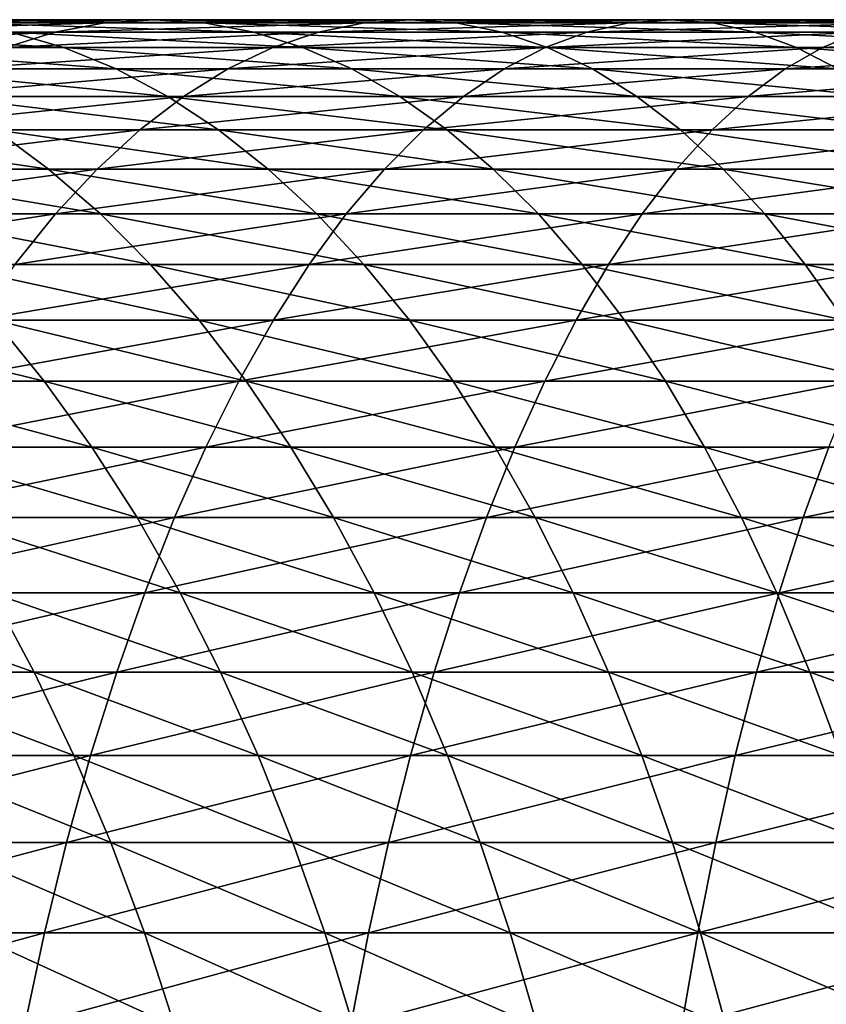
# Model space of a CAD drawing. Header units: metres. Extents: x -410 to 15, y -15 to 15.
# Tile 30 of 256: x -379.49 to -374.96, y 4.72 to 10.25. Entities that reach past the tile are written whole.
import ezdxf

# ---------------------------------------------------------------- set-up
doc = ezdxf.new("R2010")
doc.units = ezdxf.units.M
doc.layers.add('solid_508382', color=7, linetype='CONTINUOUS')

msp = doc.modelspace()

# ---------------------------------------------------------------- linework, layer by layer
at = {"layer": 'solid_508382'}
for points in [[(-380.737946, 10.180694, 148.963272), (-379.291534, 10.180694, 149.767624), (-379.013367, 10.232658, 149.242828)], [(-380.438904, 10.232658, 148.450073), (-380.737946, 10.180694, 148.963272), (-379.013367, 10.232658, 149.242828)], [(-380.438904, 10.232658, 148.450073), (-379.013367, 10.232658, 149.242828), (-378.734222, 10.25, 148.716248)], [(-380.138824, 10.25, 147.935135), (-380.438904, 10.232658, 148.450073), (-378.734222, 10.25, 148.716248)], [(-380.138824, 10.25, 147.935135), (-378.734222, 10.25, 148.716248), (-378.455078, 10.232658, 148.189682)], [(-379.838776, 10.232658, 147.420197), (-380.138824, 10.25, 147.935135), (-378.455078, 10.232658, 148.189682)], [(-379.838776, 10.232658, 147.420197), (-378.455078, 10.232658, 148.189682), (-378.17691, 10.180694, 147.664886)], [(-379.539734, 10.180694, 146.906998), (-379.838776, 10.232658, 147.420197), (-378.17691, 10.180694, 147.664886)], [(-379.291534, 10.180694, 149.767624), (-377.813995, 10.180694, 150.513229), (-377.557098, 10.232658, 149.977676)], [(-379.013367, 10.232658, 149.242828), (-379.291534, 10.180694, 149.767624), (-377.557098, 10.232658, 149.977676)], [(-379.013367, 10.232658, 149.242828), (-377.557098, 10.232658, 149.977676), (-377.299347, 10.25, 149.440308)], [(-378.734222, 10.25, 148.716248), (-379.013367, 10.232658, 149.242828), (-377.299347, 10.25, 149.440308)], [(-378.734222, 10.25, 148.716248), (-377.299347, 10.25, 149.440308), (-377.041595, 10.232658, 148.902954)], [(-378.455078, 10.232658, 148.189682), (-378.734222, 10.25, 148.716248), (-377.041595, 10.232658, 148.902954)], [(-378.455078, 10.232658, 148.189682), (-377.041595, 10.232658, 148.902954), (-376.784729, 10.180694, 148.367401)], [(-378.17691, 10.180694, 147.664886), (-378.455078, 10.232658, 148.189682), (-376.784729, 10.180694, 148.367401)], [(-377.813995, 10.180694, 150.513229), (-376.307678, 10.180694, 151.198868), (-376.07254, 10.232658, 150.653427)], [(-377.557098, 10.232658, 149.977676), (-377.813995, 10.180694, 150.513229), (-376.07254, 10.232658, 150.653427)], [(-377.557098, 10.232658, 149.977676), (-376.07254, 10.232658, 150.653427), (-375.836578, 10.25, 150.10614)], [(-377.299347, 10.25, 149.440308), (-377.557098, 10.232658, 149.977676), (-375.836578, 10.25, 150.10614)], [(-377.299347, 10.25, 149.440308), (-375.836578, 10.25, 150.10614), (-375.600616, 10.232658, 149.558868)], [(-377.041595, 10.232658, 148.902954), (-377.299347, 10.25, 149.440308), (-375.600616, 10.232658, 149.558868)], [(-377.041595, 10.232658, 148.902954), (-375.600616, 10.232658, 149.558868), (-375.365448, 10.180694, 149.013428)], [(-376.784729, 10.180694, 148.367401), (-377.041595, 10.232658, 148.902954), (-375.365448, 10.180694, 149.013428)], [(-376.307678, 10.180694, 151.198868), (-374.775055, 10.180694, 151.823441), (-374.561981, 10.232658, 151.268997)], [(-376.07254, 10.232658, 150.653427), (-376.307678, 10.180694, 151.198868), (-374.561981, 10.232658, 151.268997)], [(-376.07254, 10.232658, 150.653427), (-374.561981, 10.232658, 151.268997), (-374.348206, 10.25, 150.712677)], [(-375.836578, 10.25, 150.10614), (-376.07254, 10.232658, 150.653427), (-374.348206, 10.25, 150.712677)], [(-375.836578, 10.25, 150.10614), (-374.348206, 10.25, 150.712677), (-374.13443, 10.232658, 150.156357)], [(-375.600616, 10.232658, 149.558868), (-375.836578, 10.25, 150.10614), (-374.13443, 10.232658, 150.156357)], [(-375.600616, 10.232658, 149.558868), (-374.13443, 10.232658, 150.156357), (-373.921356, 10.180694, 149.601913)], [(-375.365448, 10.180694, 149.013428), (-375.600616, 10.232658, 149.558868), (-373.921356, 10.180694, 149.601913)], [(-381.034973, 10.094279, 149.472977), (-379.567841, 10.094279, 150.288864), (-379.291534, 10.180694, 149.767624)], [(-380.737946, 10.180694, 148.963272), (-381.034973, 10.094279, 149.472977), (-379.291534, 10.180694, 149.767624)], [(-380.871002, 10.180694, 146.094986), (-379.539734, 10.180694, 146.906998), (-379.242706, 10.094279, 146.397278)], [(-380.553772, 10.094279, 145.59761), (-380.871002, 10.180694, 146.094986), (-379.242706, 10.094279, 146.397278)], [(-379.567841, 10.094279, 150.288864), (-378.069122, 10.094279, 151.045135), (-377.813995, 10.180694, 150.513229)], [(-379.291534, 10.180694, 149.767624), (-379.567841, 10.094279, 150.288864), (-377.813995, 10.180694, 150.513229)], [(-379.539734, 10.180694, 146.906998), (-378.17691, 10.180694, 147.664886), (-377.900604, 10.094279, 147.143646)], [(-379.242706, 10.094279, 146.397278), (-379.539734, 10.180694, 146.906998), (-377.900604, 10.094279, 147.143646)], [(-378.17691, 10.180694, 147.664886), (-376.784729, 10.180694, 148.367401), (-376.529572, 10.094279, 147.83548)], [(-377.900604, 10.094279, 147.143646), (-378.17691, 10.180694, 147.664886), (-376.529572, 10.094279, 147.83548)], [(-378.069122, 10.094279, 151.045135), (-376.54126, 10.094279, 151.740601), (-376.307678, 10.180694, 151.198868)], [(-377.813995, 10.180694, 150.513229), (-378.069122, 10.094279, 151.045135), (-376.307678, 10.180694, 151.198868)], [(-376.784729, 10.180694, 148.367401), (-375.365448, 10.180694, 149.013428), (-375.131866, 10.094279, 148.471695)], [(-376.529572, 10.094279, 147.83548), (-376.784729, 10.180694, 148.367401), (-375.131866, 10.094279, 148.471695)], [(-376.54126, 10.094279, 151.740601), (-374.986664, 10.094279, 152.37413), (-374.775055, 10.180694, 151.823441)], [(-376.307678, 10.180694, 151.198868), (-376.54126, 10.094279, 151.740601), (-374.775055, 10.180694, 151.823441)], [(-375.365448, 10.180694, 149.013428), (-373.921356, 10.180694, 149.601913), (-373.709747, 10.094279, 149.051239)], [(-375.131866, 10.094279, 148.471695), (-375.365448, 10.180694, 149.013428), (-373.709747, 10.094279, 149.051239)], [(-374.986664, 10.094279, 152.37413), (-373.407898, 10.094279, 152.944687), (-373.218567, 10.180694, 152.385956)], [(-374.775055, 10.180694, 151.823441), (-374.986664, 10.094279, 152.37413), (-373.218567, 10.180694, 152.385956)], [(-380.553772, 10.094279, 145.59761), (-379.242706, 10.094279, 146.397278), (-378.94873, 9.97371, 145.892776)], [(-380.239746, 9.97371, 145.105316), (-380.553772, 10.094279, 145.59761), (-378.94873, 9.97371, 145.892776)], [(-379.841309, 9.97371, 150.804779), (-378.321655, 9.97371, 151.571625), (-378.069122, 10.094279, 151.045135)], [(-379.567841, 10.094279, 150.288864), (-379.841309, 9.97371, 150.804779), (-378.069122, 10.094279, 151.045135)], [(-379.242706, 10.094279, 146.397278), (-377.900604, 10.094279, 147.143646), (-377.627106, 9.97371, 146.627731)], [(-378.94873, 9.97371, 145.892776), (-379.242706, 10.094279, 146.397278), (-377.627106, 9.97371, 146.627731)], [(-378.321655, 9.97371, 151.571625), (-376.77243, 9.97371, 152.27681), (-376.54126, 10.094279, 151.740601)], [(-378.069122, 10.094279, 151.045135), (-378.321655, 9.97371, 151.571625), (-376.54126, 10.094279, 151.740601)], [(-377.900604, 10.094279, 147.143646), (-376.529572, 10.094279, 147.83548), (-376.277039, 9.97371, 147.309006)], [(-377.627106, 9.97371, 146.627731), (-377.900604, 10.094279, 147.143646), (-376.277039, 9.97371, 147.309006)], [(-376.77243, 9.97371, 152.27681), (-375.196106, 9.97371, 152.919189), (-374.986664, 10.094279, 152.37413)], [(-376.54126, 10.094279, 151.740601), (-376.77243, 9.97371, 152.27681), (-374.986664, 10.094279, 152.37413)], [(-376.529572, 10.094279, 147.83548), (-375.131866, 10.094279, 148.471695), (-374.900696, 9.97371, 147.935486)], [(-376.277039, 9.97371, 147.309006), (-376.529572, 10.094279, 147.83548), (-374.900696, 9.97371, 147.935486)], [(-375.196106, 9.97371, 152.919189), (-373.595276, 9.97371, 153.497726), (-373.407898, 10.094279, 152.944687)], [(-374.986664, 10.094279, 152.37413), (-375.196106, 9.97371, 152.919189), (-373.407898, 10.094279, 152.944687)], [(-375.131866, 10.094279, 148.471695), (-373.709747, 10.094279, 149.051239), (-373.500305, 9.97371, 148.50618)], [(-374.900696, 9.97371, 147.935486), (-375.131866, 10.094279, 148.471695), (-373.500305, 9.97371, 148.50618)], [(-380.239746, 9.97371, 145.105316), (-378.94873, 9.97371, 145.892776), (-378.658752, 9.819392, 145.395172)], [(-379.930023, 9.819392, 144.619766), (-380.239746, 9.97371, 145.105316), (-378.658752, 9.819392, 145.395172)], [(-380.111053, 9.819392, 151.313629), (-378.57074, 9.819392, 152.090897), (-378.321655, 9.97371, 151.571625)], [(-379.841309, 9.97371, 150.804779), (-380.111053, 9.819392, 151.313629), (-378.321655, 9.97371, 151.571625)], [(-378.94873, 9.97371, 145.892776), (-377.627106, 9.97371, 146.627731), (-377.357391, 9.819392, 146.118881)], [(-378.658752, 9.819392, 145.395172), (-378.94873, 9.97371, 145.892776), (-377.357391, 9.819392, 146.118881)], [(-378.57074, 9.819392, 152.090897), (-377.000458, 9.819392, 152.805664), (-376.77243, 9.97371, 152.27681)], [(-378.321655, 9.97371, 151.571625), (-378.57074, 9.819392, 152.090897), (-376.77243, 9.97371, 152.27681)], [(-377.627106, 9.97371, 146.627731), (-376.277039, 9.97371, 147.309006), (-376.027985, 9.819392, 146.789719)], [(-377.357391, 9.819392, 146.118881), (-377.627106, 9.97371, 146.627731), (-376.027985, 9.819392, 146.789719)], [(-377.000458, 9.819392, 152.805664), (-375.40271, 9.819392, 153.456772), (-375.196106, 9.97371, 152.919189)], [(-376.77243, 9.97371, 152.27681), (-377.000458, 9.819392, 152.805664), (-375.196106, 9.97371, 152.919189)], [(-376.277039, 9.97371, 147.309006), (-374.900696, 9.97371, 147.935486), (-374.672699, 9.819392, 147.406631)], [(-376.027985, 9.819392, 146.789719), (-376.277039, 9.97371, 147.309006), (-374.672699, 9.819392, 147.406631)], [(-375.40271, 9.819392, 153.456772), (-373.78009, 9.819392, 154.043182), (-373.595276, 9.97371, 153.497726)], [(-375.196106, 9.97371, 152.919189), (-375.40271, 9.819392, 153.456772), (-373.595276, 9.97371, 153.497726)], [(-380.376129, 9.631849, 151.81369), (-378.815521, 9.631849, 152.601196), (-378.57074, 9.819392, 152.090897)], [(-380.111053, 9.819392, 151.313629), (-380.376129, 9.631849, 151.81369), (-378.57074, 9.819392, 152.090897)], [(-379.930023, 9.819392, 144.619766), (-378.658752, 9.819392, 145.395172), (-378.37381, 9.631849, 144.906158)], [(-379.625671, 9.631849, 144.142593), (-379.930023, 9.819392, 144.619766), (-378.37381, 9.631849, 144.906158)], [(-378.815521, 9.631849, 152.601196), (-377.224518, 9.631849, 153.325394), (-377.000458, 9.819392, 152.805664)], [(-378.57074, 9.819392, 152.090897), (-378.815521, 9.631849, 152.601196), (-377.000458, 9.819392, 152.805664)], [(-378.658752, 9.819392, 145.395172), (-377.357391, 9.819392, 146.118881), (-377.092316, 9.631849, 145.61882)], [(-378.37381, 9.631849, 144.906158), (-378.658752, 9.819392, 145.395172), (-377.092316, 9.631849, 145.61882)], [(-377.357391, 9.819392, 146.118881), (-376.027985, 9.819392, 146.789719), (-375.783203, 9.631849, 146.279419)], [(-377.092316, 9.631849, 145.61882), (-377.357391, 9.819392, 146.118881), (-375.783203, 9.631849, 146.279419)], [(-377.224518, 9.631849, 153.325394), (-375.605713, 9.631849, 153.985092), (-375.40271, 9.819392, 153.456772)], [(-377.000458, 9.819392, 152.805664), (-377.224518, 9.631849, 153.325394), (-375.40271, 9.819392, 153.456772)], [(-376.027985, 9.819392, 146.789719), (-374.672699, 9.819392, 147.406631), (-374.448608, 9.631849, 146.886902)], [(-375.783203, 9.631849, 146.279419), (-376.027985, 9.819392, 146.789719), (-374.448608, 9.631849, 146.886902)], [(-375.605713, 9.631849, 153.985092), (-373.961731, 9.631849, 154.579224), (-373.78009, 9.819392, 154.043182)], [(-375.40271, 9.819392, 153.456772), (-375.605713, 9.631849, 153.985092), (-373.78009, 9.819392, 154.043182)], [(-380.845825, 9.631849, 143.329361), (-379.625671, 9.631849, 144.142593), (-379.327667, 9.411716, 143.67543)], [(-380.529327, 9.411716, 142.874542), (-380.845825, 9.631849, 143.329361), (-379.327667, 9.411716, 143.67543)], [(-380.635651, 9.411716, 152.303268), (-379.055176, 9.411716, 153.100815), (-378.815521, 9.631849, 152.601196)], [(-380.376129, 9.631849, 151.81369), (-380.635651, 9.411716, 152.303268), (-378.815521, 9.631849, 152.601196)], [(-379.625671, 9.631849, 144.142593), (-378.37381, 9.631849, 144.906158), (-378.094849, 9.411716, 144.427399)], [(-379.327667, 9.411716, 143.67543), (-379.625671, 9.631849, 144.142593), (-378.094849, 9.411716, 144.427399)], [(-379.055176, 9.411716, 153.100815), (-377.443909, 9.411716, 153.834229), (-377.224518, 9.631849, 153.325394)], [(-378.815521, 9.631849, 152.601196), (-379.055176, 9.411716, 153.100815), (-377.224518, 9.631849, 153.325394)], [(-378.37381, 9.631849, 144.906158), (-377.092316, 9.631849, 145.61882), (-376.832794, 9.411716, 145.129242)], [(-378.094849, 9.411716, 144.427399), (-378.37381, 9.631849, 144.906158), (-376.832794, 9.411716, 145.129242)], [(-377.443909, 9.411716, 153.834229), (-375.804474, 9.411716, 154.502319), (-375.605713, 9.631849, 153.985092)], [(-377.224518, 9.631849, 153.325394), (-377.443909, 9.411716, 153.834229), (-375.605713, 9.631849, 153.985092)], [(-377.092316, 9.631849, 145.61882), (-375.783203, 9.631849, 146.279419), (-375.543549, 9.411716, 145.779816)], [(-376.832794, 9.411716, 145.129242), (-377.092316, 9.631849, 145.61882), (-375.543549, 9.411716, 145.779816)], [(-375.804474, 9.411716, 154.502319), (-374.139557, 9.411716, 155.104019), (-373.961731, 9.631849, 154.579224)], [(-375.605713, 9.631849, 153.985092), (-375.804474, 9.411716, 154.502319), (-373.961731, 9.631849, 154.579224)], [(-375.783203, 9.631849, 146.279419), (-374.448608, 9.631849, 146.886902), (-374.229218, 9.411716, 146.378067)], [(-375.543549, 9.411716, 145.779816), (-375.783203, 9.631849, 146.279419), (-374.229218, 9.411716, 146.378067)], [(-380.888733, 9.159735, 152.780701), (-379.288879, 9.159735, 153.588043), (-379.055176, 9.411716, 153.100815)], [(-380.635651, 9.411716, 152.303268), (-380.888733, 9.159735, 152.780701), (-379.055176, 9.411716, 153.100815)], [(-380.529327, 9.411716, 142.874542), (-379.327667, 9.411716, 143.67543), (-379.037079, 9.159735, 143.219849)], [(-380.220642, 9.159735, 142.431), (-380.529327, 9.411716, 142.874542), (-379.037079, 9.159735, 143.219849)], [(-379.327667, 9.411716, 143.67543), (-378.094849, 9.411716, 144.427399), (-377.822784, 9.159735, 143.96051)], [(-379.037079, 9.159735, 143.219849), (-379.327667, 9.411716, 143.67543), (-377.822784, 9.159735, 143.96051)], [(-379.288879, 9.159735, 153.588043), (-377.657837, 9.159735, 154.330444), (-377.443909, 9.411716, 153.834229)], [(-379.055176, 9.411716, 153.100815), (-379.288879, 9.159735, 153.588043), (-377.443909, 9.411716, 153.834229)], [(-378.094849, 9.411716, 144.427399), (-376.832794, 9.411716, 145.129242), (-376.579681, 9.159735, 144.651794)], [(-377.822784, 9.159735, 143.96051), (-378.094849, 9.411716, 144.427399), (-376.579681, 9.159735, 144.651794)], [(-377.657837, 9.159735, 154.330444), (-375.998322, 9.159735, 155.006729), (-375.804474, 9.411716, 154.502319)], [(-377.443909, 9.411716, 153.834229), (-377.657837, 9.159735, 154.330444), (-375.804474, 9.411716, 154.502319)], [(-376.832794, 9.411716, 145.129242), (-375.543549, 9.411716, 145.779816), (-375.309845, 9.159735, 145.292587)], [(-376.579681, 9.159735, 144.651794), (-376.832794, 9.411716, 145.129242), (-375.309845, 9.159735, 145.292587)], [(-375.998322, 9.159735, 155.006729), (-374.312958, 9.159735, 155.615814), (-374.139557, 9.411716, 155.104019)], [(-375.804474, 9.411716, 154.502319), (-375.998322, 9.159735, 155.006729), (-374.139557, 9.411716, 155.104019)], [(-375.543549, 9.411716, 145.779816), (-374.229218, 9.411716, 146.378067), (-374.015289, 9.159735, 145.881851)], [(-375.309845, 9.159735, 145.292587), (-375.543549, 9.411716, 145.779816), (-374.015289, 9.159735, 145.881851)], [(-381.134552, 8.87676, 153.2444), (-379.515839, 8.87676, 154.061218), (-379.288879, 9.159735, 153.588043)], [(-380.888733, 9.159735, 152.780701), (-381.134552, 8.87676, 153.2444), (-379.288879, 9.159735, 153.588043)], [(-380.220642, 9.159735, 142.431), (-379.037079, 9.159735, 143.219849), (-378.754852, 8.87676, 142.77739)], [(-379.920868, 8.87676, 142.000229), (-380.220642, 9.159735, 142.431), (-378.754852, 8.87676, 142.77739)], [(-379.515839, 8.87676, 154.061218), (-377.865631, 8.87676, 154.812378), (-377.657837, 9.159735, 154.330444)], [(-379.288879, 9.159735, 153.588043), (-379.515839, 8.87676, 154.061218), (-377.657837, 9.159735, 154.330444)], [(-379.037079, 9.159735, 143.219849), (-377.822784, 9.159735, 143.96051), (-377.558533, 8.87676, 143.507065)], [(-378.754852, 8.87676, 142.77739), (-379.037079, 9.159735, 143.219849), (-377.558533, 8.87676, 143.507065)], [(-377.865631, 8.87676, 154.812378), (-376.186584, 8.87676, 155.496613), (-375.998322, 9.159735, 155.006729)], [(-377.657837, 9.159735, 154.330444), (-377.865631, 8.87676, 154.812378), (-375.998322, 9.159735, 155.006729)], [(-377.822784, 9.159735, 143.96051), (-376.579681, 9.159735, 144.651794), (-376.333893, 8.87676, 144.18811)], [(-377.558533, 8.87676, 143.507065), (-377.822784, 9.159735, 143.96051), (-376.333893, 8.87676, 144.18811)], [(-376.579681, 9.159735, 144.651794), (-375.309845, 9.159735, 145.292587), (-375.082886, 8.87676, 144.819397)], [(-376.333893, 8.87676, 144.18811), (-376.579681, 9.159735, 144.651794), (-375.082886, 8.87676, 144.819397)], [(-376.186584, 8.87676, 155.496613), (-374.481384, 8.87676, 156.112869), (-374.312958, 9.159735, 155.615814)], [(-375.998322, 9.159735, 155.006729), (-376.186584, 8.87676, 155.496613), (-374.312958, 9.159735, 155.615814)], [(-375.309845, 9.159735, 145.292587), (-374.015289, 9.159735, 145.881851), (-373.807495, 8.87676, 145.399918)], [(-375.082886, 8.87676, 144.819397), (-375.309845, 9.159735, 145.292587), (-373.807495, 8.87676, 145.399918)], [(-379.920868, 8.87676, 142.000229), (-378.754852, 8.87676, 142.77739), (-378.481934, 8.56375, 142.349548)], [(-379.631012, 8.56375, 141.58371), (-379.920868, 8.87676, 142.000229), (-378.481934, 8.56375, 142.349548)], [(-379.735321, 8.56375, 154.518784), (-378.066528, 8.56375, 155.278366), (-377.865631, 8.87676, 154.812378)], [(-379.515839, 8.87676, 154.061218), (-379.735321, 8.56375, 154.518784), (-377.865631, 8.87676, 154.812378)], [(-378.754852, 8.87676, 142.77739), (-377.558533, 8.87676, 143.507065), (-377.30304, 8.56375, 143.068619)], [(-378.481934, 8.56375, 142.349548), (-378.754852, 8.87676, 142.77739), (-377.30304, 8.56375, 143.068619)], [(-378.066528, 8.56375, 155.278366), (-376.368591, 8.56375, 155.970306), (-376.186584, 8.87676, 155.496613)], [(-377.865631, 8.87676, 154.812378), (-378.066528, 8.56375, 155.278366), (-376.186584, 8.87676, 155.496613)], [(-377.558533, 8.87676, 143.507065), (-376.333893, 8.87676, 144.18811), (-376.096222, 8.56375, 143.739746)], [(-377.30304, 8.56375, 143.068619), (-377.558533, 8.87676, 143.507065), (-376.096222, 8.56375, 143.739746)], [(-376.368591, 8.56375, 155.970306), (-374.644257, 8.56375, 156.593491), (-374.481384, 8.87676, 156.112869)], [(-376.186584, 8.87676, 155.496613), (-376.368591, 8.56375, 155.970306), (-374.481384, 8.87676, 156.112869)], [(-376.333893, 8.87676, 144.18811), (-375.082886, 8.87676, 144.819397), (-374.863403, 8.56375, 144.361847)], [(-376.096222, 8.56375, 143.739746), (-376.333893, 8.87676, 144.18811), (-374.863403, 8.56375, 144.361847)], [(-375.082886, 8.87676, 144.819397), (-373.807495, 8.87676, 145.399918), (-373.606598, 8.56375, 144.933929)], [(-374.863403, 8.56375, 144.361847), (-375.082886, 8.87676, 144.819397), (-373.606598, 8.56375, 144.933929)], [(-380.748383, 8.56375, 140.772324), (-379.631012, 8.56375, 141.58371), (-379.35202, 8.221763, 141.182816)], [(-380.453522, 8.221763, 140.382965), (-380.748383, 8.56375, 140.772324), (-379.35202, 8.221763, 141.182816)], [(-379.946533, 8.221763, 154.959152), (-378.259918, 8.221763, 155.726868), (-378.066528, 8.56375, 155.278366)], [(-379.735321, 8.56375, 154.518784), (-379.946533, 8.221763, 154.959152), (-378.066528, 8.56375, 155.278366)], [(-379.631012, 8.56375, 141.58371), (-378.481934, 8.56375, 142.349548), (-378.219299, 8.221763, 141.937775)], [(-379.35202, 8.221763, 141.182816), (-379.631012, 8.56375, 141.58371), (-378.219299, 8.221763, 141.937775)], [(-378.481934, 8.56375, 142.349548), (-377.30304, 8.56375, 143.068619), (-377.057159, 8.221763, 142.646622)], [(-378.219299, 8.221763, 141.937775), (-378.481934, 8.56375, 142.349548), (-377.057159, 8.221763, 142.646622)], [(-378.259918, 8.221763, 155.726868), (-376.543793, 8.221763, 156.426224), (-376.368591, 8.56375, 155.970306)], [(-378.066528, 8.56375, 155.278366), (-378.259918, 8.221763, 155.726868), (-376.368591, 8.56375, 155.970306)], [(-377.30304, 8.56375, 143.068619), (-376.096222, 8.56375, 143.739746), (-375.867462, 8.221763, 143.308212)], [(-377.057159, 8.221763, 142.646622), (-377.30304, 8.56375, 143.068619), (-375.867462, 8.221763, 143.308212)], [(-376.543793, 8.221763, 156.426224), (-374.800995, 8.221763, 157.056061), (-374.644257, 8.56375, 156.593491)], [(-376.368591, 8.56375, 155.970306), (-376.543793, 8.221763, 156.426224), (-374.644257, 8.56375, 156.593491)], [(-376.096222, 8.56375, 143.739746), (-374.863403, 8.56375, 144.361847), (-374.652191, 8.221763, 143.921478)], [(-375.867462, 8.221763, 143.308212), (-376.096222, 8.56375, 143.739746), (-374.652191, 8.221763, 143.921478)], [(-380.453522, 8.221763, 140.382965), (-379.35202, 8.221763, 141.182816), (-379.084869, 7.851955, 140.79892)], [(-380.171143, 7.851955, 140.010117), (-380.453522, 8.221763, 140.382965), (-379.084869, 7.851955, 140.79892)], [(-380.148804, 7.851955, 155.380844), (-378.445068, 7.851955, 156.156357), (-378.259918, 8.221763, 155.726868)], [(-379.946533, 8.221763, 154.959152), (-380.148804, 7.851955, 155.380844), (-378.259918, 8.221763, 155.726868)], [(-379.35202, 8.221763, 141.182816), (-378.219299, 8.221763, 141.937775), (-377.967773, 7.851955, 141.543457)], [(-379.084869, 7.851955, 140.79892), (-379.35202, 8.221763, 141.182816), (-377.967773, 7.851955, 141.543457)], [(-378.445068, 7.851955, 156.156357), (-376.711578, 7.851955, 156.862793), (-376.543793, 8.221763, 156.426224)], [(-378.259918, 8.221763, 155.726868), (-378.445068, 7.851955, 156.156357), (-376.543793, 8.221763, 156.426224)], [(-378.219299, 8.221763, 141.937775), (-377.057159, 8.221763, 142.646622), (-376.821686, 7.851955, 142.242523)], [(-377.967773, 7.851955, 141.543457), (-378.219299, 8.221763, 141.937775), (-376.821686, 7.851955, 142.242523)], [(-377.057159, 8.221763, 142.646622), (-375.867462, 8.221763, 143.308212), (-375.648438, 7.851955, 142.894989)], [(-376.821686, 7.851955, 142.242523), (-377.057159, 8.221763, 142.646622), (-375.648438, 7.851955, 142.894989)], [(-376.711578, 7.851955, 156.862793), (-374.95108, 7.851955, 157.499023), (-374.800995, 8.221763, 157.056061)], [(-376.543793, 8.221763, 156.426224), (-376.711578, 7.851955, 156.862793), (-374.800995, 8.221763, 157.056061)], [(-375.867462, 8.221763, 143.308212), (-374.652191, 8.221763, 143.921478), (-374.44989, 7.851955, 143.499786)], [(-375.648438, 7.851955, 142.894989), (-375.867462, 8.221763, 143.308212), (-374.44989, 7.851955, 143.499786)], [(-380.341431, 7.45558, 155.78244), (-378.621429, 7.45558, 156.565353), (-378.445068, 7.851955, 156.156357)], [(-380.148804, 7.851955, 155.380844), (-380.341431, 7.45558, 155.78244), (-378.445068, 7.851955, 156.156357)], [(-380.171143, 7.851955, 140.010117), (-379.084869, 7.851955, 140.79892), (-378.830444, 7.45558, 140.433334)], [(-379.902252, 7.45558, 139.655045), (-380.171143, 7.851955, 140.010117), (-378.830444, 7.45558, 140.433334)], [(-379.084869, 7.851955, 140.79892), (-377.967773, 7.851955, 141.543457), (-377.728241, 7.45558, 141.167953)], [(-378.830444, 7.45558, 140.433334), (-379.084869, 7.851955, 140.79892), (-377.728241, 7.45558, 141.167953)], [(-378.621429, 7.45558, 156.565353), (-376.871338, 7.45558, 157.278549), (-376.711578, 7.851955, 156.862793)], [(-378.445068, 7.851955, 156.156357), (-378.621429, 7.45558, 156.565353), (-376.711578, 7.851955, 156.862793)], [(-377.967773, 7.851955, 141.543457), (-376.821686, 7.851955, 142.242523), (-376.597443, 7.45558, 141.857697)], [(-377.728241, 7.45558, 141.167953), (-377.967773, 7.851955, 141.543457), (-376.597443, 7.45558, 141.857697)], [(-376.871338, 7.45558, 157.278549), (-375.094025, 7.45558, 157.920868), (-374.95108, 7.851955, 157.499023)], [(-376.711578, 7.851955, 156.862793), (-376.871338, 7.45558, 157.278549), (-374.95108, 7.851955, 157.499023)], [(-376.821686, 7.851955, 142.242523), (-375.648438, 7.851955, 142.894989), (-375.439819, 7.45558, 142.50145)], [(-376.597443, 7.45558, 141.857697), (-376.821686, 7.851955, 142.242523), (-375.439819, 7.45558, 142.50145)], [(-375.648438, 7.851955, 142.894989), (-374.44989, 7.851955, 143.499786), (-374.257263, 7.45558, 143.09819)], [(-375.439819, 7.45558, 142.50145), (-375.648438, 7.851955, 142.894989), (-374.257263, 7.45558, 143.09819)], [(-375.094025, 7.45558, 157.920868), (-373.292328, 7.45558, 158.491257), (-373.166443, 7.851955, 158.064011)], [(-374.95108, 7.851955, 157.499023), (-375.094025, 7.45558, 157.920868), (-373.166443, 7.851955, 158.064011)], [(-380.523773, 7.033977, 156.162567), (-378.78833, 7.033977, 156.952515), (-378.621429, 7.45558, 156.565353)], [(-380.341431, 7.45558, 155.78244), (-380.523773, 7.033977, 156.162567), (-378.621429, 7.45558, 156.565353)], [(-379.902252, 7.45558, 139.655045), (-378.830444, 7.45558, 140.433334), (-378.58963, 7.033977, 140.08728)], [(-379.647736, 7.033977, 139.318939), (-379.902252, 7.45558, 139.655045), (-378.58963, 7.033977, 140.08728)], [(-378.830444, 7.45558, 140.433334), (-377.728241, 7.45558, 141.167953), (-377.501526, 7.033977, 140.8125)], [(-378.58963, 7.033977, 140.08728), (-378.830444, 7.45558, 140.433334), (-377.501526, 7.033977, 140.8125)], [(-378.78833, 7.033977, 156.952515), (-377.022552, 7.033977, 157.672104), (-376.871338, 7.45558, 157.278549)], [(-378.621429, 7.45558, 156.565353), (-378.78833, 7.033977, 156.952515), (-376.871338, 7.45558, 157.278549)], [(-377.728241, 7.45558, 141.167953), (-376.597443, 7.45558, 141.857697), (-376.385162, 7.033977, 141.493423)], [(-377.501526, 7.033977, 140.8125), (-377.728241, 7.45558, 141.167953), (-376.385162, 7.033977, 141.493423)], [(-377.022552, 7.033977, 157.672104), (-375.229309, 7.033977, 158.320175), (-375.094025, 7.45558, 157.920868)], [(-376.871338, 7.45558, 157.278549), (-377.022552, 7.033977, 157.672104), (-375.094025, 7.45558, 157.920868)], [(-376.597443, 7.45558, 141.857697), (-375.439819, 7.45558, 142.50145), (-375.242371, 7.033977, 142.128952)], [(-376.385162, 7.033977, 141.493423), (-376.597443, 7.45558, 141.857697), (-375.242371, 7.033977, 142.128952)], [(-375.439819, 7.45558, 142.50145), (-374.257263, 7.45558, 143.09819), (-374.074951, 7.033977, 142.718048)], [(-375.242371, 7.033977, 142.128952), (-375.439819, 7.45558, 142.50145), (-374.074951, 7.033977, 142.718048)], [(-375.229309, 7.033977, 158.320175), (-373.411469, 7.033977, 158.895676), (-373.292328, 7.45558, 158.491257)], [(-375.094025, 7.45558, 157.920868), (-375.229309, 7.033977, 158.320175), (-373.292328, 7.45558, 158.491257)], [(-380.69519, 6.588573, 156.519958), (-378.945251, 6.588573, 157.316498), (-378.78833, 7.033977, 156.952515)], [(-380.523773, 7.033977, 156.162567), (-380.69519, 6.588573, 156.519958), (-378.78833, 7.033977, 156.952515)], [(-380.674103, 7.033977, 138.508713), (-379.647736, 7.033977, 139.318939), (-379.408417, 6.588573, 139.002945)], [(-380.422302, 6.588573, 138.202591), (-380.674103, 7.033977, 138.508713), (-379.408417, 6.588573, 139.002945)], [(-379.647736, 7.033977, 139.318939), (-378.58963, 7.033977, 140.08728), (-378.36322, 6.588573, 139.761932)], [(-379.408417, 6.588573, 139.002945), (-379.647736, 7.033977, 139.318939), (-378.36322, 6.588573, 139.761932)], [(-378.945251, 6.588573, 157.316498), (-377.164734, 6.588573, 158.042099), (-377.022552, 7.033977, 157.672104)], [(-378.78833, 7.033977, 156.952515), (-378.945251, 6.588573, 157.316498), (-377.022552, 7.033977, 157.672104)], [(-378.58963, 7.033977, 140.08728), (-377.501526, 7.033977, 140.8125), (-377.288361, 6.588573, 140.478317)], [(-378.36322, 6.588573, 139.761932), (-378.58963, 7.033977, 140.08728), (-377.288361, 6.588573, 140.478317)], [(-377.501526, 7.033977, 140.8125), (-376.385162, 7.033977, 141.493423), (-376.185608, 6.588573, 141.150955)], [(-377.288361, 6.588573, 140.478317), (-377.501526, 7.033977, 140.8125), (-376.185608, 6.588573, 141.150955)], [(-377.164734, 6.588573, 158.042099), (-375.356506, 6.588573, 158.695587), (-375.229309, 7.033977, 158.320175)], [(-377.022552, 7.033977, 157.672104), (-377.164734, 6.588573, 158.042099), (-375.229309, 7.033977, 158.320175)], [(-376.385162, 7.033977, 141.493423), (-375.242371, 7.033977, 142.128952), (-375.056702, 6.588573, 141.778732)], [(-376.185608, 6.588573, 141.150955), (-376.385162, 7.033977, 141.493423), (-375.056702, 6.588573, 141.778732)], [(-375.356506, 6.588573, 158.695587), (-373.523499, 6.588573, 159.275894), (-373.411469, 7.033977, 158.895676)], [(-375.229309, 7.033977, 158.320175), (-375.356506, 6.588573, 158.695587), (-373.411469, 7.033977, 158.895676)], [(-375.242371, 7.033977, 142.128952), (-374.074951, 7.033977, 142.718048), (-373.903503, 6.588573, 142.360657)], [(-375.056702, 6.588573, 141.778732), (-375.242371, 7.033977, 142.128952), (-373.903503, 6.588573, 142.360657)], [(-380.855133, 6.120875, 156.853394), (-379.091675, 6.120875, 157.656082), (-378.945251, 6.588573, 157.316498)], [(-380.69519, 6.588573, 156.519958), (-380.855133, 6.120875, 156.853394), (-378.945251, 6.588573, 157.316498)], [(-380.422302, 6.588573, 138.202591), (-379.408417, 6.588573, 139.002945), (-379.18515, 6.120875, 138.708145)], [(-380.187378, 6.120875, 137.916992), (-380.422302, 6.588573, 138.202591), (-379.18515, 6.120875, 138.708145)], [(-379.408417, 6.588573, 139.002945), (-378.36322, 6.588573, 139.761932), (-378.151978, 6.120875, 139.458389)], [(-379.18515, 6.120875, 138.708145), (-379.408417, 6.588573, 139.002945), (-378.151978, 6.120875, 139.458389)], [(-379.091675, 6.120875, 157.656082), (-377.297394, 6.120875, 158.387299), (-377.164734, 6.588573, 158.042099)], [(-378.945251, 6.588573, 157.316498), (-379.091675, 6.120875, 157.656082), (-377.164734, 6.588573, 158.042099)], [(-378.36322, 6.588573, 139.761932), (-377.288361, 6.588573, 140.478317), (-377.089508, 6.120875, 140.166534)], [(-378.151978, 6.120875, 139.458389), (-378.36322, 6.588573, 139.761932), (-377.089508, 6.120875, 140.166534)], [(-377.297394, 6.120875, 158.387299), (-375.475189, 6.120875, 159.045822), (-375.356506, 6.588573, 158.695587)], [(-377.164734, 6.588573, 158.042099), (-377.297394, 6.120875, 158.387299), (-375.356506, 6.588573, 158.695587)], [(-377.288361, 6.588573, 140.478317), (-376.185608, 6.588573, 141.150955), (-375.99942, 6.120875, 140.831436)], [(-377.089508, 6.120875, 140.166534), (-377.288361, 6.588573, 140.478317), (-375.99942, 6.120875, 140.831436)], [(-376.185608, 6.588573, 141.150955), (-375.056702, 6.588573, 141.778732), (-374.883514, 6.120875, 141.451996)], [(-375.99942, 6.120875, 140.831436), (-376.185608, 6.588573, 141.150955), (-374.883514, 6.120875, 141.451996)], [(-375.475189, 6.120875, 159.045822), (-373.627991, 6.120875, 159.63063), (-373.523499, 6.588573, 159.275894)], [(-375.356506, 6.588573, 158.695587), (-375.475189, 6.120875, 159.045822), (-373.523499, 6.588573, 159.275894)], [(-375.056702, 6.588573, 141.778732), (-373.903503, 6.588573, 142.360657), (-373.743591, 6.120875, 142.027222)], [(-374.883514, 6.120875, 141.451996), (-375.056702, 6.588573, 141.778732), (-373.743591, 6.120875, 142.027222)], [(-381.003052, 5.632467, 157.161743), (-379.227081, 5.632467, 157.970139), (-379.091675, 6.120875, 157.656082)], [(-380.855133, 6.120875, 156.853394), (-381.003052, 5.632467, 157.161743), (-379.091675, 6.120875, 157.656082)], [(-380.187378, 6.120875, 137.916992), (-379.18515, 6.120875, 138.708145), (-378.978699, 5.632467, 138.435516)], [(-379.970123, 5.632467, 137.652863), (-380.187378, 6.120875, 137.916992), (-378.978699, 5.632467, 138.435516)], [(-379.227081, 5.632467, 157.970139), (-377.420074, 5.632467, 158.706528), (-377.297394, 6.120875, 158.387299)], [(-379.091675, 6.120875, 157.656082), (-379.227081, 5.632467, 157.970139), (-377.297394, 6.120875, 158.387299)], [(-379.18515, 6.120875, 138.708145), (-378.151978, 6.120875, 139.458389), (-377.956635, 5.632467, 139.177689)], [(-378.978699, 5.632467, 138.435516), (-379.18515, 6.120875, 138.708145), (-377.956635, 5.632467, 139.177689)], [(-378.151978, 6.120875, 139.458389), (-377.089508, 6.120875, 140.166534), (-376.905579, 5.632467, 139.87822)], [(-377.956635, 5.632467, 139.177689), (-378.151978, 6.120875, 139.458389), (-376.905579, 5.632467, 139.87822)], [(-377.420074, 5.632467, 158.706528), (-375.58493, 5.632467, 159.36972), (-375.475189, 6.120875, 159.045822)], [(-377.297394, 6.120875, 158.387299), (-377.420074, 5.632467, 158.706528), (-375.475189, 6.120875, 159.045822)], [(-377.089508, 6.120875, 140.166534), (-375.99942, 6.120875, 140.831436), (-375.82724, 5.632467, 140.53595)], [(-376.905579, 5.632467, 139.87822), (-377.089508, 6.120875, 140.166534), (-375.82724, 5.632467, 140.53595)], [(-375.99942, 6.120875, 140.831436), (-374.883514, 6.120875, 141.451996), (-374.723328, 5.632467, 141.149841)], [(-375.82724, 5.632467, 140.53595), (-375.99942, 6.120875, 140.831436), (-374.723328, 5.632467, 141.149841)], [(-375.58493, 5.632467, 159.36972), (-373.72464, 5.632467, 159.958679), (-373.627991, 6.120875, 159.63063)], [(-375.475189, 6.120875, 159.045822), (-375.58493, 5.632467, 159.36972), (-373.627991, 6.120875, 159.63063)], [(-381.138428, 5.125, 157.44397), (-379.351013, 5.125, 158.257568), (-379.227081, 5.632467, 157.970139)], [(-381.003052, 5.632467, 157.161743), (-381.138428, 5.125, 157.44397), (-379.227081, 5.632467, 157.970139)], [(-379.970123, 5.632467, 137.652863), (-378.978699, 5.632467, 138.435516), (-378.789734, 5.125, 138.185974)], [(-379.771271, 5.125, 137.411133), (-379.970123, 5.632467, 137.652863), (-378.789734, 5.125, 138.185974)], [(-379.351013, 5.125, 158.257568), (-377.532349, 5.125, 158.998703), (-377.420074, 5.632467, 158.706528)], [(-379.227081, 5.632467, 157.970139), (-379.351013, 5.125, 158.257568), (-377.420074, 5.632467, 158.706528)], [(-378.978699, 5.632467, 138.435516), (-377.956635, 5.632467, 139.177689), (-377.777832, 5.125, 138.920776)], [(-378.789734, 5.125, 138.185974), (-378.978699, 5.632467, 138.435516), (-377.777832, 5.125, 138.920776)], [(-377.956635, 5.632467, 139.177689), (-376.905579, 5.632467, 139.87822), (-376.737244, 5.125, 139.614319)], [(-377.777832, 5.125, 138.920776), (-377.956635, 5.632467, 139.177689), (-376.737244, 5.125, 139.614319)], [(-377.532349, 5.125, 158.998703), (-375.685394, 5.125, 159.666183), (-375.58493, 5.632467, 159.36972)], [(-377.420074, 5.632467, 158.706528), (-377.532349, 5.125, 158.998703), (-375.58493, 5.632467, 159.36972)], [(-376.905579, 5.632467, 139.87822), (-375.82724, 5.632467, 140.53595), (-375.669647, 5.125, 140.265503)], [(-376.737244, 5.125, 139.614319), (-376.905579, 5.632467, 139.87822), (-375.669647, 5.125, 140.265503)], [(-375.82724, 5.632467, 140.53595), (-374.723328, 5.632467, 141.149841), (-374.576752, 5.125, 140.873276)], [(-375.669647, 5.125, 140.265503), (-375.82724, 5.632467, 140.53595), (-374.576752, 5.125, 140.873276)], [(-375.685394, 5.125, 159.666183), (-373.81311, 5.125, 160.258926), (-373.72464, 5.632467, 159.958679)], [(-375.58493, 5.632467, 159.36972), (-375.685394, 5.125, 159.666183), (-373.72464, 5.632467, 159.958679)], [(-381.260803, 4.600192, 157.699112), (-379.463043, 4.600192, 158.51741), (-379.351013, 5.125, 158.257568)], [(-381.138428, 5.125, 157.44397), (-381.260803, 4.600192, 157.699112), (-379.351013, 5.125, 158.257568)], [(-379.771271, 5.125, 137.411133), (-378.789734, 5.125, 138.185974), (-378.618896, 4.600192, 137.960388)], [(-379.591522, 4.600192, 137.192596), (-379.771271, 5.125, 137.411133), (-378.618896, 4.600192, 137.960388)], [(-379.463043, 4.600192, 158.51741), (-377.63385, 4.600192, 159.262848), (-377.532349, 5.125, 158.998703)], [(-379.351013, 5.125, 158.257568), (-379.463043, 4.600192, 158.51741), (-377.532349, 5.125, 158.998703)], [(-378.789734, 5.125, 138.185974), (-377.777832, 5.125, 138.920776), (-377.616211, 4.600192, 138.688507)], [(-378.618896, 4.600192, 137.960388), (-378.789734, 5.125, 138.185974), (-377.616211, 4.600192, 138.688507)], [(-377.777832, 5.125, 138.920776), (-376.737244, 5.125, 139.614319), (-376.585083, 4.600192, 139.375748)], [(-377.616211, 4.600192, 138.688507), (-377.777832, 5.125, 138.920776), (-376.585083, 4.600192, 139.375748)], [(-377.63385, 4.600192, 159.262848), (-375.776215, 4.600192, 159.934189), (-375.685394, 5.125, 159.666183)], [(-377.532349, 5.125, 158.998703), (-377.63385, 4.600192, 159.262848), (-375.685394, 5.125, 159.666183)], [(-376.737244, 5.125, 139.614319), (-375.669647, 5.125, 140.265503), (-375.527191, 4.600192, 140.021011)], [(-376.585083, 4.600192, 139.375748), (-376.737244, 5.125, 139.614319), (-375.527191, 4.600192, 140.021011)], [(-375.776215, 4.600192, 159.934189), (-373.893097, 4.600192, 160.530365), (-373.81311, 5.125, 160.258926)], [(-375.685394, 5.125, 159.666183), (-375.776215, 4.600192, 159.934189), (-373.81311, 5.125, 160.258926)], [(-375.669647, 5.125, 140.265503), (-374.576752, 5.125, 140.873276), (-374.444214, 4.600192, 140.62326)], [(-375.527191, 4.600192, 140.021011), (-375.669647, 5.125, 140.265503), (-374.444214, 4.600192, 140.62326)]]:
    msp.add_3dface(points, dxfattribs=at)

doc.saveas('drawing.dxf')
